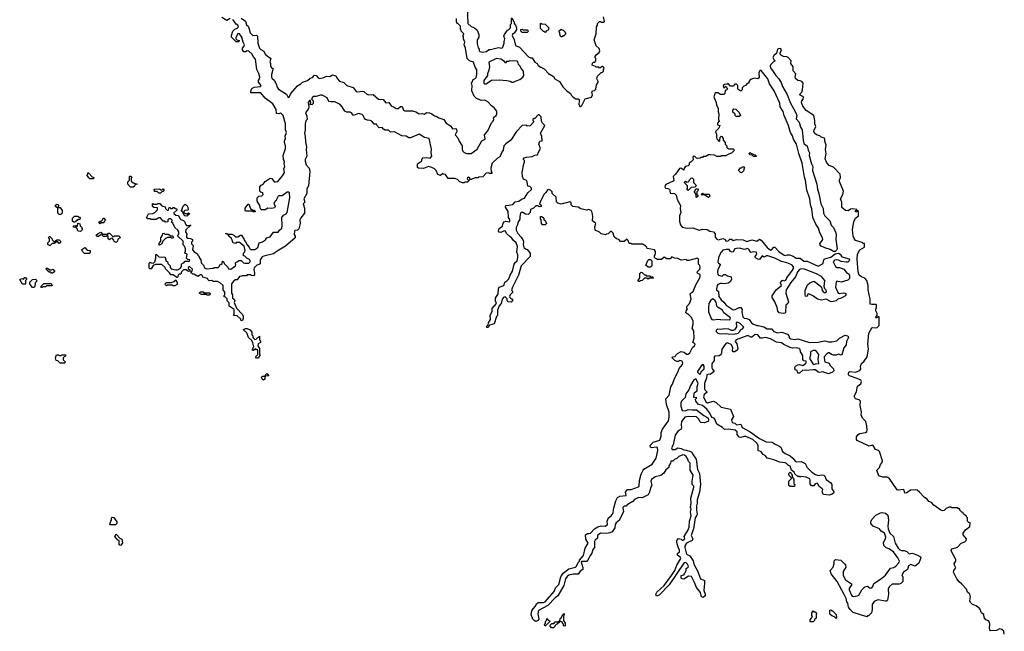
# Model space of a CAD drawing. Extents: x 2737311 to 2867920, y 875798 to 1012690.
# Tile 16 of 79: x 2854090 to 2865662, y 891459 to 898650. Entities that reach past the tile are written whole.
import ezdxf

# ---------------------------------------------------------------- set-up
doc = ezdxf.new("R2010")
doc.units = 0

msp = doc.modelspace()

# ---------------------------------------------------------------- linework, layer by layer
at = {"layer": '0CON20XD'}
for points in [[(2859348, 898805), (2859356, 898605), (2859395, 898568), (2859434, 898554), (2859468, 898525), (2859487, 898477), (2859488, 898445), (2859468, 898415), (2859467, 898367), (2859478, 898318), (2859490, 898305), (2859490, 898285), (2859500, 898275), (2859525, 898270), (2859575, 898277), (2859605, 898298), (2859625, 898298), (2859717, 898323), (2859755, 898317), (2859767, 898325), (2859786, 898375), (2859783, 898395), (2859792, 898425), (2859782, 898455), (2859788, 898475), (2859823, 898527), (2859835, 898530), (2859860, 898555), (2859860, 898595), (2859870, 898605), (2859870, 898660)], [(2856565, 898664), (2856525, 898640), (2856467, 898677)], [(2856618, 898538), (2856648, 898552), (2856662, 898565), (2856652, 898585), (2856636, 898596), (2856595, 898651)], [(2856695, 898668), (2856743, 898633), (2856755, 898588), (2856774, 898574), (2856782, 898555), (2856798, 898495), (2856830, 898465), (2856875, 898468), (2856886, 898456), (2856887, 898375), (2856908, 898315), (2856925, 898298), (2856959, 898279), (2856977, 898245), (2856998, 898225), (2857042, 898195), (2857030, 898155), (2857037, 898135), (2857036, 898105), (2857055, 898080), (2857070, 898075), (2857051, 898005), (2857048, 897978), (2857054, 897964), (2857079, 897939), (2857106, 897896), (2857116, 897855), (2857132, 897835), (2857224, 897774), (2857245, 897734), (2857262, 897745), (2857274, 897776), (2857299, 897811), (2857356, 897874), (2857395, 897896), (2857415, 897916), (2857474, 897936), (2857505, 897964), (2857531, 897969), (2857555, 897997), (2857575, 897992), (2857597, 897967), (2857615, 897960), (2857665, 897970), (2857697, 897987), (2857735, 897982), (2857765, 898000), (2857794, 897994), (2857808, 897985), (2857820, 897960), (2857849, 897929), (2857900, 897910), (2857935, 897878), (2858011, 897851), (2858046, 897806), (2858065, 897801), (2858115, 897809), (2858135, 897806), (2858170, 897775), (2858195, 897766), (2858245, 897772), (2858308, 897715), (2858325, 897711), (2858345, 897716), (2858361, 897711), (2858395, 897673), (2858427, 897677), (2858442, 897662), (2858455, 897638), (2858493, 897623), (2858515, 897606), (2858540, 897605), (2858565, 897630), (2858585, 897630), (2858602, 897585), (2858615, 897577), (2858705, 897578), (2858745, 897566), (2858785, 897543), (2858825, 897547), (2858845, 897538), (2858875, 897558), (2858906, 897556), (2858934, 897544), (2858965, 897518), (2858985, 897517), (2859015, 897497), (2859077, 897477), (2859101, 897435), (2859152, 897402), (2859175, 897367), (2859215, 897370), (2859223, 897363), (2859226, 897335), (2859210, 897295), (2859240, 897260), (2859255, 897222), (2859292, 897165), (2859292, 897125), (2859299, 897105), (2859315, 897089), (2859345, 897078), (2859395, 897077), (2859465, 897129), (2859523, 897225), (2859559, 897245), (2859554, 897296), (2859594, 897345), (2859634, 897436), (2859655, 897458), (2859663, 897475), (2859658, 897495), (2859663, 897505), (2859691, 897525), (2859698, 897545), (2859698, 897575), (2859667, 897615), (2859636, 897636), (2859593, 897685), (2859555, 897702), (2859515, 897700), (2859457, 897727), (2859432, 897752), (2859403, 897813), (2859410, 897875), (2859403, 897883), (2859400, 897905), (2859410, 897915), (2859420, 897945), (2859445, 897958), (2859455, 897970), (2859462, 898005), (2859462, 898062), (2859443, 898093), (2859425, 898150), (2859375, 898167), (2859348, 898195), (2859330, 898315), (2859314, 898354), (2859322, 898385), (2859308, 898425), (2859307, 898447), (2859300, 898455), (2859310, 898485), (2859280, 898515), (2859280, 898525), (2859270, 898535), (2859270, 898575), (2859245, 898600), (2859234, 898604), (2859223, 898623), (2859222, 898662)], [(2859865, 898670), (2859890, 898645), (2859890, 898635), (2859900, 898625), (2859900, 898605), (2859918, 898585), (2859930, 898555), (2859930, 898535), (2859906, 898494), (2859882, 898475), (2859877, 898463), (2859902, 898415), (2859916, 898346), (2859966, 898326), (2860070, 898215), (2860095, 898200), (2860115, 898200), (2860145, 898152), (2860173, 898133), (2860185, 898112), (2860215, 898093), (2860253, 898073), (2860305, 898018), (2860363, 897983), (2860380, 897955), (2860434, 897924), (2860475, 897862), (2860520, 897815), (2860562, 897782), (2860575, 897758), (2860595, 897738), (2860625, 897718), (2860655, 897718), (2860665, 897710), (2860667, 897687), (2860660, 897655), (2860675, 897630), (2860685, 897630), (2860698, 897642), (2860735, 897718), (2860809, 897741), (2860822, 897765), (2860813, 897797), (2860827, 897813), (2860845, 897818), (2860862, 897835), (2860868, 897885), (2860890, 897915), (2860890, 897925), (2860872, 897955), (2860882, 897985), (2860925, 898030), (2860935, 898030), (2860950, 898045), (2860950, 898065), (2860958, 898075), (2860957, 898087), (2860945, 898100), (2860935, 898100), (2860918, 898082), (2860905, 898080), (2860895, 898090), (2860865, 898090), (2860858, 898098), (2860820, 898115), (2860822, 898138), (2860835, 898150), (2860848, 898152), (2860860, 898165), (2860860, 898195), (2860853, 898203), (2860853, 898217), (2860864, 898236), (2860902, 898265), (2860909, 898285), (2860902, 898312), (2860864, 898344), (2860843, 898415), (2860866, 898485), (2860870, 898565), (2860880, 898585), (2860880, 898605), (2860905, 898630), (2860915, 898630), (2860925, 898620), (2860955, 898620), (2860962, 898628), (2860952, 898685)], [(2860265, 898500), (2860255, 898510), (2860245, 898510), (2860210, 898545), (2860210, 898605), (2860215, 898610), (2860225, 898600), (2860268, 898598), (2860310, 898555), (2860300, 898525), (2860282, 898518), (2860265, 898500)], [(2858785, 897304), (2858685, 897262), (2858665, 897262), (2858632, 897282), (2858583, 897283), (2858495, 897332), (2858448, 897328), (2858425, 897352), (2858385, 897353), (2858365, 897362), (2858352, 897382), (2858315, 897380), (2858295, 897400), (2858285, 897420), (2858255, 897420), (2858230, 897455), (2858210, 897465), (2858177, 897467), (2858156, 897476), (2858138, 897498), (2858128, 897525), (2858115, 897536), (2858074, 897546), (2858015, 897522), (2857990, 897555), (2857973, 897563), (2857935, 897563), (2857912, 897575), (2857882, 897625), (2857855, 897651), (2857795, 897684), (2857745, 897683), (2857729, 897689), (2857714, 897704), (2857703, 897733), (2857645, 897763), (2857627, 897763), (2857573, 897747), (2857540, 897745), (2857520, 897725), (2857522, 897712), (2857540, 897695), (2857540, 897665), (2857525, 897650), (2857500, 897655), (2857510, 897665), (2857508, 897698), (2857495, 897700), (2857480, 897675), (2857490, 897625), (2857486, 897604), (2857450, 897555), (2857466, 897516), (2857468, 897475), (2857455, 897460), (2857446, 897425), (2857447, 897353), (2857438, 897315), (2857446, 897275), (2857448, 897215), (2857462, 897155), (2857458, 897125), (2857463, 897047), (2857447, 897005), (2857446, 896985), (2857457, 896945), (2857494, 896904), (2857502, 896865), (2857484, 896695), (2857465, 896660), (2857466, 896605), (2857429, 896545), (2857442, 896505), (2857422, 896485), (2857437, 896433), (2857437, 896375), (2857395, 896322), (2857383, 896297), (2857386, 896254), (2857370, 896190), (2857355, 896176), (2857325, 896172), (2857320, 896165), (2857317, 896125), (2857328, 896105), (2857328, 896085), (2857214, 895986), (2857115, 895929), (2857075, 895896), (2856960, 895870), (2856940, 895860), (2856917, 895825), (2856915, 895780), (2856905, 895770), (2856878, 895762), (2856847, 895733), (2856840, 895715), (2856850, 895665), (2856845, 895640), (2856814, 895644), (2856805, 895650), (2856765, 895650), (2856755, 895640), (2856705, 895640), (2856696, 895634), (2856675, 895630), (2856645, 895590), (2856625, 895590), (2856605, 895580), (2856580, 895545), (2856580, 895435), (2856590, 895415), (2856590, 895375), (2856610, 895365), (2856618, 895345), (2856610, 895325), (2856638, 895258), (2856710, 895185), (2856718, 895165), (2856718, 895135), (2856710, 895115), (2856695, 895110), (2856688, 895128), (2856648, 895168), (2856602, 895172), (2856610, 895185), (2856612, 895242), (2856552, 895282), (2856552, 895322), (2856530, 895345), (2856528, 895368), (2856508, 895388), (2856492, 895392), (2856490, 895405), (2856500, 895415), (2856500, 895445), (2856480, 895475), (2856480, 895525), (2856448, 895558), (2856415, 895570), (2856365, 895572), (2856352, 895582), (2856315, 895580), (2856300, 895595), (2856298, 895608), (2856242, 895622), (2856238, 895638), (2856225, 895650), (2856215, 895650), (2856185, 895632), (2856135, 895660), (2856125, 895660), (2856115, 895670), (2856105, 895670), (2856100, 895685), (2856118, 895692), (2856120, 895715), (2856085, 895750), (2856072, 895738), (2856070, 895725), (2856088, 895708), (2856088, 895692), (2856075, 895690), (2856045, 895710), (2856015, 895710), (2855990, 895685), (2855985, 895660), (2855965, 895660), (2855952, 895648), (2855945, 895620), (2855935, 895620), (2855895, 895650), (2855865, 895650), (2855850, 895675), (2855805, 895720), (2855798, 895738), (2855762, 895772), (2855685, 895770), (2855660, 895760), (2855635, 895720), (2855615, 895722), (2855610, 895735), (2855613, 895787), (2855625, 895798), (2855635, 895790), (2855662, 895788), (2855678, 895802), (2855690, 895845), (2855692, 895888), (2855698, 895888), (2855725, 895860), (2855758, 895858), (2855795, 895860), (2855800, 895855), (2855812, 895812), (2855827, 895807), (2855832, 895782), (2855857, 895757), (2855860, 895735), (2855871, 895721), (2855925, 895708), (2855945, 895708), (2855980, 895730), (2855992, 895748), (2855990, 895775), (2856002, 895788), (2856018, 895792), (2856035, 895810), (2856085, 895810), (2856090, 895825), (2856065, 895830), (2856050, 895845), (2856060, 895895), (2856030, 895905), (2856030, 895915), (2856040, 895925), (2856040, 895955), (2856028, 895988), (2856013, 896003), (2856010, 896045), (2855950, 896105), (2855950, 896115), (2855962, 896128), (2855962, 896155), (2855950, 896175), (2855912, 896205), (2855888, 896258), (2855880, 896265), (2855882, 896292), (2855868, 896308), (2855842, 896308), (2855830, 896295), (2855830, 896275), (2855805, 896270), (2855795, 896280), (2855775, 896280), (2855745, 896320), (2855725, 896320), (2855695, 896300), (2855635, 896300), (2855625, 896310), (2855595, 896310), (2855582, 896322), (2855602, 896368), (2855655, 896370), (2855678, 896382), (2855710, 896415), (2855708, 896438), (2855665, 896440), (2855652, 896452), (2855650, 896485), (2855655, 896490), (2855665, 896480), (2855705, 896480), (2855715, 896490), (2855737, 896487), (2855762, 896462), (2855798, 896448), (2855802, 896432), (2855825, 896410), (2855838, 896412), (2855845, 896440), (2855855, 896440), (2855865, 896430), (2855885, 896430), (2855895, 896440), (2855905, 896440), (2855915, 896430), (2855938, 896428), (2855938, 896412), (2855902, 896378), (2855902, 896372), (2855925, 896350), (2855958, 896348), (2855972, 896312), (2855985, 896300), (2856015, 896290), (2856030, 896275), (2856040, 896245), (2856052, 896232), (2856090, 896230), (2856095, 896240), (2856100, 896235), (2856042, 896178), (2856040, 896155), (2856060, 896125), (2856050, 896115), (2856052, 896092), (2856065, 896080), (2856097, 896077), (2856120, 896065), (2856120, 896045), (2856110, 896035), (2856110, 896015), (2856130, 895995), (2856120, 895945), (2856142, 895922), (2856178, 895898), (2856182, 895882), (2856200, 895865), (2856200, 895855), (2856220, 895825), (2856222, 895792), (2856250, 895765), (2856262, 895732), (2856285, 895720), (2856365, 895730), (2856375, 895738), (2856422, 895738), (2856438, 895752), (2856442, 895768), (2856455, 895770), (2856468, 895782), (2856475, 895810), (2856488, 895798), (2856492, 895782), (2856535, 895740), (2856545, 895720), (2856572, 895718), (2856615, 895750), (2856628, 895752), (2856630, 895775), (2856622, 895788), (2856635, 895800), (2856648, 895802), (2856665, 895820), (2856695, 895820), (2856720, 895790), (2856735, 895787), (2856782, 895788), (2856800, 895805), (2856800, 895815), (2856790, 895830), (2856760, 895845), (2856738, 895868), (2856720, 895875), (2856720, 895905), (2856738, 895922), (2856742, 895935), (2856728, 895988), (2856675, 896030), (2856635, 896030), (2856625, 896020), (2856600, 896025), (2856578, 896078), (2856550, 896105), (2856548, 896118), (2856532, 896122), (2856530, 896130), (2856512, 896132), (2856512, 896138), (2856525, 896140), (2856530, 896130), (2856585, 896128), (2856605, 896118), (2856625, 896098), (2856652, 896098), (2856685, 896118), (2856698, 896118), (2856730, 896065), (2856732, 896052), (2856745, 896040), (2856762, 896002), (2856788, 895975), (2856792, 895962), (2856805, 895950), (2856855, 895950), (2856890, 895970), (2856903, 896027), (2856942, 896038), (2856980, 896060), (2856996, 896084), (2857035, 896098), (2857075, 896150), (2857129, 896151), (2857145, 896177), (2857170, 896200), (2857176, 896225), (2857171, 896325), (2857189, 896351), (2857222, 896368), (2857232, 896385), (2857264, 896554), (2857262, 896615), (2857255, 896622), (2857235, 896622), (2857175, 896578), (2857135, 896580), (2857128, 896575), (2857103, 896527), (2857078, 896495), (2857092, 896455), (2857083, 896437), (2857055, 896429), (2857007, 896433), (2856975, 896413), (2856934, 896414), (2856920, 896425), (2856911, 896465), (2856882, 896515), (2856880, 896555), (2856900, 896575), (2856935, 896578), (2856953, 896595), (2856947, 896615), (2856925, 896622), (2856913, 896635), (2856913, 896685), (2856927, 896703), (2856950, 896715), (2856974, 896746), (2857035, 896787), (2857055, 896782), (2857080, 896745), (2857095, 896742), (2857125, 896749), (2857180, 896815), (2857204, 896855), (2857194, 896895), (2857207, 896925), (2857200, 896955), (2857202, 896975), (2857200, 896995), (2857190, 897005), (2857187, 897055), (2857214, 897136), (2857214, 897165), (2857204, 897205), (2857204, 897226), (2857214, 897255), (2857209, 897279), (2857224, 897325), (2857214, 897355), (2857216, 897425), (2857185, 897522), (2857167, 897545), (2857155, 897550), (2857135, 897542), (2857107, 897547), (2857104, 897595), (2857065, 897662), (2856976, 897726), (2856925, 897791), (2856805, 897790), (2856809, 897825), (2856818, 897842), (2856845, 897856), (2856920, 897865), (2856927, 897875), (2856897, 897917), (2856897, 897935), (2856910, 897955), (2856911, 897975), (2856899, 898019), (2856877, 898065), (2856862, 898185), (2856836, 898216), (2856823, 898245), (2856785, 898278), (2856765, 898284), (2856745, 898273), (2856725, 898273), (2856707, 898295), (2856707, 898315), (2856726, 898335), (2856731, 898355), (2856717, 898387), (2856702, 898445), (2856675, 898483), (2856655, 898486), (2856649, 898481), (2856630, 898435), (2856630, 898425), (2856642, 898412), (2856670, 898405), (2856665, 898390), (2856635, 898390), (2856580, 898445), (2856580, 898465), (2856596, 898514), (2856618, 898538)], [(2860055, 898500), (2859995, 898500), (2859980, 898515), (2859980, 898535), (2859995, 898540), (2860005, 898530), (2860055, 898530), (2860070, 898515), (2860055, 898500)], [(2860465, 898450), (2860455, 898450), (2860442, 898462), (2860440, 898495), (2860430, 898505), (2860432, 898518), (2860455, 898540), (2860465, 898530), (2860475, 898530), (2860500, 898505), (2860500, 898495), (2860510, 898485), (2860485, 898460), (2860475, 898460), (2860465, 898450)], [(2864050, 893825), (2864048, 893875), (2864035, 893925), (2863996, 893965), (2863979, 894005), (2863984, 894035), (2863968, 894115), (2863972, 894165), (2863955, 894180), (2863913, 894193), (2863897, 894225), (2863924, 894275), (2863938, 894342), (2863975, 894368), (2863984, 894395), (2863975, 894410), (2863935, 894431), (2863842, 894462), (2863833, 894473), (2863832, 894488), (2863834, 894505), (2863845, 894513), (2863915, 894504), (2863964, 894525), (2863978, 894545), (2863974, 894576), (2863984, 894606), (2864015, 894635), (2864050, 894685), (2864066, 894775), (2864060, 894835), (2864070, 894965), (2864104, 895026), (2864115, 895031), (2864165, 895029), (2864190, 895055), (2864190, 895155), (2864175, 895160), (2864170, 895145), (2864154, 895145), (2864155, 895160), (2864170, 895175), (2864170, 895195), (2864154, 895226), (2864154, 895245), (2864162, 895265), (2864160, 895295), (2864155, 895300), (2864105, 895300), (2864087, 895307), (2864085, 895365), (2864061, 895475), (2864064, 895525), (2864048, 895585), (2864025, 895611), (2863985, 895626), (2863956, 895645), (2863946, 895686), (2863932, 895835), (2863938, 895895), (2863965, 895945), (2864020, 895975), (2864018, 896018), (2864005, 896020), (2863992, 896032), (2863914, 896054), (2863896, 896076), (2863885, 896105), (2863878, 896185), (2863895, 896275), (2863915, 896316), (2863950, 896345), (2863950, 896395), (2863930, 896410), (2863928, 896392), (2863915, 896392), (2863912, 896408), (2863930, 896410), (2863928, 896418), (2863877, 896427), (2863855, 896421), (2863828, 896402), (2863797, 896407), (2863753, 896443), (2863752, 896468), (2863754, 896505), (2863736, 896545), (2863764, 896595), (2863773, 896635), (2863726, 896746), (2863726, 896765), (2863739, 896795), (2863734, 896834), (2863653, 896915), (2863605, 896936), (2863576, 896966), (2863558, 897015), (2863567, 897075), (2863560, 897125), (2863569, 897175), (2863552, 897222), (2863554, 897254), (2863505, 897274), (2863494, 897284), (2863456, 897296), (2863433, 897315), (2863424, 897334), (2863427, 897353), (2863446, 897395), (2863434, 897425), (2863434, 897465), (2863422, 897525), (2863334, 897584), (2863293, 897635), (2863280, 897675), (2863284, 897695), (2863300, 897715), (2863303, 897743), (2863265, 897762), (2863260, 897775), (2863281, 897799), (2863292, 897825), (2863297, 897905), (2863284, 897924), (2863265, 897932), (2863234, 897934), (2863208, 897958), (2863203, 897975), (2863211, 898015), (2863180, 898050), (2863179, 898095), (2863154, 898134), (2863158, 898168), (2863122, 898205), (2863105, 898213), (2863066, 898216), (2863032, 898235), (2863027, 898255), (2863043, 898295), (2863037, 898307), (2863015, 898312), (2862995, 898303), (2862986, 898254), (2862957, 898233), (2862940, 898205), (2862952, 898182), (2862970, 898165), (2862952, 898158), (2862917, 898125), (2862911, 898105), (2862916, 898085), (2862945, 898041), (2862976, 897995), (2863014, 897954), (2863041, 897911), (2863056, 897865), (2863112, 897772), (2863146, 897676), (2863214, 897554), (2863224, 897524), (2863218, 897485), (2863250, 897445), (2863266, 897386), (2863286, 897356), (2863297, 897235), (2863308, 897195), (2863327, 897177), (2863346, 897165), (2863356, 897115), (2863374, 897085), (2863369, 897055), (2863396, 896955), (2863411, 896925), (2863410, 896875), (2863460, 896715), (2863466, 896656), (2863483, 896607), (2863505, 896485), (2863532, 896432), (2863537, 896375), (2863555, 896345), (2863613, 896285), (2863626, 896236), (2863656, 896206), (2863681, 896145), (2863685, 896115), (2863681, 896065), (2863697, 895955), (2863690, 895940), (2863675, 895926), (2863655, 895926), (2863615, 895949), (2863555, 895967), (2863502, 895992), (2863493, 896015), (2863531, 896065), (2863527, 896087), (2863495, 896145), (2863477, 896197), (2863448, 896245), (2863413, 896325), (2863402, 896425), (2863385, 896475), (2863375, 896545), (2863340, 896645), (2863327, 896765), (2863315, 896798), (2863288, 896965), (2863246, 897075), (2863222, 897185), (2863186, 897246), (2863172, 897285), (2863149, 897325), (2863124, 897415), (2863076, 897525), (2863062, 897572), (2863030, 897625), (2863023, 897667), (2862959, 897815), (2862903, 897895), (2862882, 897955), (2862805, 898052), (2862795, 898052), (2862785, 898043), (2862776, 898025), (2862782, 897965), (2862765, 897954), (2862725, 897962), (2862678, 897945), (2862660, 897925), (2862658, 897902), (2862642, 897898), (2862620, 897875), (2862602, 897868), (2862582, 897848), (2862580, 897825), (2862565, 897810), (2862532, 897832), (2862530, 897875), (2862515, 897890), (2862495, 897890), (2862475, 897870), (2862445, 897870), (2862415, 897898), (2862405, 897890), (2862372, 897888), (2862360, 897875), (2862362, 897852), (2862378, 897852), (2862385, 897870), (2862398, 897858), (2862400, 897845), (2862410, 897835), (2862398, 897822), (2862382, 897818), (2862378, 897782), (2862365, 897770), (2862325, 897770), (2862295, 897790), (2862265, 897790), (2862247, 897743), (2862276, 897676), (2862278, 897648), (2862298, 897605), (2862298, 897565), (2862307, 897543), (2862302, 897475), (2862310, 897455), (2862290, 897435), (2862290, 897415), (2862320, 897405), (2862308, 897375), (2862270, 897335), (2862280, 897305), (2862280, 897265), (2862285, 897250), (2862300, 897235), (2862300, 897225), (2862315, 897220), (2862320, 897225), (2862322, 897268), (2862335, 897280), (2862348, 897278), (2862350, 897265), (2862360, 897255), (2862360, 897235), (2862380, 897205), (2862380, 897185), (2862400, 897165), (2862400, 897145), (2862425, 897130), (2862475, 897130), (2862490, 897115), (2862458, 897082), (2862405, 897060), (2862395, 897050), (2862335, 897050), (2862328, 897042), (2862305, 897042), (2862285, 897040), (2862255, 897058), (2862205, 897062), (2862185, 897060), (2862155, 897040), (2862125, 897040), (2862115, 897030), (2862095, 897030), (2862087, 897023), (2862055, 897018), (2862045, 897020), (2862025, 897042), (2862010, 897045), (2862003, 897035), (2862007, 897003), (2861983, 896977), (2861960, 896965), (2861958, 896942), (2861945, 896930), (2861915, 896922), (2861900, 896905), (2861895, 896880), (2861860, 896905), (2861845, 896902), (2861798, 896835), (2861769, 896805), (2861777, 896765), (2861769, 896751), (2861686, 896714), (2861675, 896702), (2861671, 896685), (2861679, 896669), (2861706, 896666), (2861726, 896656), (2861733, 896643), (2861735, 896610), (2861786, 896606), (2861807, 896587), (2861816, 896535), (2861858, 896465), (2861852, 896425), (2861859, 896385), (2861846, 896344), (2861846, 896276), (2861858, 896238), (2861875, 896210), (2861935, 896200), (2862003, 896203), (2862075, 896174), (2862116, 896186), (2862172, 896182), (2862200, 896165), (2862246, 896156), (2862263, 896133), (2862266, 896095), (2862285, 896070), (2862305, 896063), (2862355, 896078), (2862375, 896068), (2862395, 896048), (2862415, 896050), (2862435, 896070), (2862455, 896070), (2862475, 896054), (2862515, 896067), (2862595, 896062), (2862635, 896043), (2862695, 896062), (2862755, 896048), (2862785, 896068), (2862806, 896056), (2862875, 895972), (2862915, 895941), (2862928, 895945), (2862954, 895976), (2862967, 895977), (2863012, 895925), (2863075, 895880), (2863085, 895877), (2863115, 895887), (2863136, 895886), (2863181, 895871), (2863215, 895848), (2863265, 895847), (2863305, 895810), (2863345, 895810), (2863475, 895751), (2863532, 895785), (2863536, 895815), (2863547, 895835), (2863565, 895844), (2863625, 895857), (2863675, 895896), (2863715, 895906), (2863733, 895895), (2863753, 895863), (2863838, 895838), (2863844, 895825), (2863841, 895815), (2863825, 895800), (2863805, 895798), (2863745, 895806), (2863715, 895824), (2863685, 895827), (2863665, 895824), (2863652, 895805), (2863678, 895748), (2863695, 895738), (2863725, 895737), (2863778, 895715), (2863808, 895678), (2863833, 895663), (2863842, 895645), (2863844, 895606), (2863823, 895587), (2863745, 895564), (2863696, 895574), (2863687, 895563), (2863679, 895505), (2863705, 895444), (2863725, 895431), (2863767, 895437), (2863794, 895434), (2863802, 895425), (2863795, 895403), (2863745, 895374), (2863706, 895364), (2863685, 895344), (2863635, 895334), (2863618, 895338), (2863570, 895365), (2863515, 895354), (2863465, 895364), (2863421, 895401), (2863365, 895428), (2863355, 895422), (2863345, 895398), (2863334, 895394), (2863325, 895401), (2863321, 895415), (2863322, 895465), (2863349, 895531), (2863375, 895555), (2863425, 895576), (2863445, 895566), (2863506, 895515), (2863514, 895505), (2863520, 895465), (2863536, 895446), (2863555, 895438), (2863565, 895441), (2863574, 895455), (2863569, 895469), (2863554, 895485), (2863544, 895514), (2863552, 895582), (2863512, 895632), (2863455, 895661), (2863315, 895717), (2863275, 895720), (2863256, 895714), (2863233, 895687), (2863209, 895625), (2863155, 895560), (2863098, 895475), (2863093, 895433), (2863126, 895334), (2863117, 895315), (2863096, 895295), (2863091, 895209), (2863082, 895198), (2863066, 895194), (2863015, 895204), (2862999, 895225), (2862992, 895265), (2862965, 895333), (2862936, 895385), (2862933, 895405), (2862983, 895475), (2863044, 895525), (2863032, 895555), (2863038, 895575), (2863054, 895586), (2863075, 895580), (2863093, 895587), (2863106, 895615), (2863175, 895705)], [(2859575, 897897), (2859585, 897904), (2859635, 897940), (2859725, 897941), (2859815, 897934), (2859855, 897927), (2859876, 897914), (2859895, 897914), (2859925, 897932), (2859967, 897945), (2860004, 897975), (2860014, 897995), (2860012, 898045), (2859983, 898075), (2859971, 898105), (2859952, 898125), (2859946, 898155), (2859935, 898164), (2859852, 898168), (2859835, 898160), (2859812, 898158), (2859805, 898140), (2859788, 898158), (2859745, 898184), (2859695, 898192), (2859605, 898150), (2859610, 898095), (2859604, 898055), (2859588, 898015), (2859587, 897993), (2859546, 897934), (2859547, 897905), (2859555, 897897), (2859575, 897897)], [(2862545, 897510), (2862512, 897512), (2862500, 897525), (2862498, 897538), (2862472, 897562), (2862470, 897585), (2862485, 897600), (2862508, 897598), (2862548, 897558), (2862560, 897525), (2862545, 897510)], [(2861138, 892775), (2861138, 892765), (2861100, 892735), (2861088, 892715), (2861084, 892675), (2861055, 892628), (2861025, 892616), (2860985, 892610), (2860918, 892612), (2860880, 892585), (2860880, 892555), (2860855, 892532), (2860847, 892515), (2860847, 892443), (2860825, 892420), (2860814, 892376), (2860797, 892355), (2860765, 892292), (2860755, 892280), (2860695, 892280), (2860690, 892275), (2860709, 892205), (2860707, 892185), (2860677, 892165), (2860655, 892132), (2860595, 892132), (2860545, 892119), (2860524, 892105), (2860505, 892077), (2860484, 891996), (2860413, 891877), (2860385, 891854), (2860298, 891762), (2860188, 891702), (2860181, 891665), (2860191, 891605), (2860183, 891587), (2860155, 891576), (2860135, 891585), (2860121, 891601), (2860101, 891655), (2860111, 891699), (2860124, 891725), (2860154, 891755), (2860166, 891784), (2860184, 891796), (2860245, 891796), (2860265, 891805), (2860372, 891928), (2860388, 891972), (2860425, 892010), (2860449, 892101), (2860479, 892141), (2860545, 892194), (2860622, 892215), (2860634, 892225), (2860653, 892267), (2860668, 892282), (2860670, 892295), (2860715, 892350), (2860738, 892435), (2860772, 892495), (2860743, 892543), (2860742, 892595), (2860765, 892608), (2860785, 892608), (2860800, 892615), (2860846, 892664), (2860884, 892686), (2860925, 892699), (2860970, 892695), (2860998, 892715), (2860993, 892755), (2861012, 892795), (2861043, 892817), (2861065, 892850), (2861069, 892895), (2861096, 892994), (2861118, 893032), (2861145, 893047), (2861218, 893055), (2861210, 893095), (2861232, 893128), (2861275, 893128), (2861365, 893158), (2861372, 893165), (2861376, 893234), (2861394, 893305), (2861416, 893354), (2861425, 893367), (2861525, 893426), (2861569, 893495), (2861589, 893585), (2861585, 893620), (2861575, 893626), (2861515, 893618), (2861503, 893625), (2861500, 893645), (2861535, 893684), (2861613, 893707), (2861629, 893755), (2861628, 893795), (2861644, 893836), (2861714, 893935), (2861724, 893975), (2861724, 894035), (2861693, 894125), (2861683, 894193), (2861724, 894235), (2861744, 894335), (2861762, 894365), (2861787, 894433), (2861831, 894515), (2861842, 894548), (2861881, 894595), (2861886, 894616), (2861880, 894630), (2861865, 894641), (2861845, 894643), (2861835, 894633), (2861815, 894632), (2861790, 894645), (2861760, 894675), (2861762, 894688), (2861795, 894690), (2861800, 894705), (2861820, 894725), (2861865, 894750), (2861901, 894741), (2861928, 894718), (2861945, 894718), (2861966, 894735), (2861996, 894794), (2862022, 894815), (2862030, 894835), (2862018, 894848), (2862000, 894855), (2862018, 894905), (2862013, 894993), (2861993, 895025), (2862004, 895065), (2862004, 895105), (2861985, 895147), (2861955, 895180), (2861920, 895205), (2861923, 895227), (2861940, 895245), (2861930, 895255), (2861933, 895277), (2861962, 895315), (2861983, 895365), (2861972, 895425), (2861981, 895439), (2862006, 895455), (2862036, 895534), (2862083, 895615), (2862089, 895635), (2862086, 895655), (2862060, 895665), (2862053, 895675), (2862055, 895688), (2862082, 895715), (2862086, 895736), (2862085, 895760), (2862070, 895775), (2862070, 895835), (2862055, 895846), (2862013, 895833), (2861955, 895820), (2861935, 895820), (2861925, 895830), (2861865, 895822), (2861825, 895843), (2861787, 895847), (2861755, 895860), (2861735, 895840), (2861695, 895840), (2861665, 895858), (2861635, 895830), (2861585, 895830), (2861575, 895840), (2861562, 895842), (2861550, 895855), (2861550, 895875), (2861560, 895885), (2861562, 895905), (2861562, 895925), (2861552, 895945), (2861465, 895960), (2861460, 895975), (2861443, 895993), (2861415, 896010), (2861285, 896010), (2861275, 896020), (2861255, 896020), (2861240, 896055), (2861225, 896070), (2861195, 896042), (2861153, 896043), (2861130, 896065), (2861104, 896074), (2861076, 896096), (2861065, 896140), (2861045, 896160), (2861032, 896158), (2861007, 896133), (2860985, 896130), (2860975, 896122), (2860925, 896132), (2860905, 896150), (2860852, 896175), (2860850, 896215), (2860860, 896255), (2860822, 896285), (2860826, 896336), (2860817, 896385), (2860805, 896408), (2860775, 896420), (2860755, 896412), (2860735, 896413), (2860686, 896426), (2860654, 896446), (2860593, 896453), (2860570, 896475), (2860570, 896495), (2860555, 896510), (2860455, 896482), (2860413, 896493), (2860398, 896508), (2860395, 896562), (2860350, 896605), (2860348, 896625), (2860330, 896645), (2860305, 896652), (2860292, 896648), (2860273, 896617), (2860250, 896595), (2860207, 896505), (2860200, 896485), (2860218, 896468), (2860220, 896455), (2860195, 896450), (2860185, 896460), (2860155, 896460), (2860127, 896433), (2860095, 896420), (2860090, 896385), (2860065, 896360), (2860035, 896363), (2860005, 896384), (2859985, 896384), (2859976, 896375), (2859968, 896335), (2859970, 896305), (2859946, 896265), (2859942, 896238), (2859926, 896205), (2859926, 896175), (2859946, 896135), (2859983, 896093), (2860007, 896055), (2860012, 896035), (2860008, 896005), (2860015, 895972), (2860042, 895952), (2860055, 895950), (2860088, 895905), (2860090, 895865), (2859984, 895755), (2859954, 895646), (2859887, 895515), (2859872, 895475), (2859887, 895445), (2859853, 895415), (2859847, 895395), (2859852, 895382), (2859865, 895370), (2859875, 895370), (2859888, 895352), (2859865, 895330), (2859833, 895333), (2859820, 895345), (2859818, 895368), (2859795, 895390), (2859782, 895388), (2859760, 895365), (2859747, 895315), (2859727, 895285), (2859707, 895235), (2859707, 895173), (2859695, 895160), (2859665, 895073), (2859612, 895058), (2859595, 895030), (2859582, 895032), (2859580, 895045), (2859598, 895062), (2859602, 895085), (2859623, 895125), (2859620, 895175), (2859642, 895218), (2859642, 895255), (2859694, 895315), (2859683, 895345), (2859683, 895375), (2859712, 895425), (2859716, 895484), (2859726, 895504), (2859782, 895525), (2859792, 895565), (2859815, 895578), (2859838, 895605), (2859854, 895646), (2859884, 895695), (2859903, 895775), (2859914, 895796), (2859936, 895815), (2859944, 895854), (2859946, 895885), (2859934, 895915), (2859940, 895985), (2859925, 896025), (2859894, 896054), (2859875, 896083), (2859849, 896099), (2859812, 896135), (2859800, 896165), (2859785, 896167), (2859745, 896147), (2859725, 896152), (2859718, 896165), (2859726, 896194), (2859765, 896223), (2859774, 896256), (2859786, 896274), (2859805, 896283), (2859845, 896274), (2859851, 896285), (2859852, 896302), (2859834, 896325), (2859830, 896395), (2859798, 896445), (2859804, 896466), (2859840, 896470), (2859885, 896476), (2859915, 896507), (2859955, 896516), (2859996, 896544), (2860025, 896550), (2860062, 896615), (2860105, 896652), (2860105, 896670), (2860095, 896682), (2860085, 896690), (2860062, 896692), (2860056, 896745), (2860045, 896759), (2860013, 896775), (2860000, 896805), (2859996, 896855), (2860014, 896956), (2860023, 896975), (2860022, 896995), (2860012, 897005), (2860012, 897015), (2860020, 897025), (2860045, 897033), (2860115, 897043), (2860145, 897057), (2860175, 897060), (2860186, 897094), (2860211, 897135), (2860193, 897185), (2860198, 897212), (2860205, 897220), (2860230, 897225), (2860228, 897275), (2860212, 897315), (2860262, 897405), (2860234, 897434), (2860222, 897455), (2860218, 897508), (2860195, 897530), (2860185, 897530), (2860145, 897490), (2860135, 897490), (2860122, 897478), (2860120, 897465), (2860130, 897455), (2860130, 897445), (2860088, 897402), (2860055, 897400), (2860045, 897410), (2859995, 897406), (2859928, 897335), (2859864, 897235), (2859805, 897191), (2859779, 897165), (2859774, 897116), (2859755, 897092), (2859732, 897038), (2859705, 897021), (2859644, 896965), (2859628, 896905), (2859630, 896865), (2859640, 896855), (2859638, 896842), (2859613, 896843), (2859605, 896850), (2859573, 896847), (2859535, 896802), (2859485, 896800), (2859475, 896790), (2859445, 896790), (2859395, 896770), (2859382, 896772), (2859380, 896785), (2859365, 896798), (2859350, 896785), (2859352, 896772), (2859370, 896765), (2859370, 896755), (2859355, 896740), (2859325, 896740), (2859315, 896730), (2859295, 896730), (2859265, 896743), (2859235, 896770), (2859205, 896781), (2859125, 896783), (2859095, 896830), (2859072, 896832), (2859065, 896840), (2859035, 896820), (2859005, 896830), (2858983, 896875), (2858965, 896896), (2858935, 896913), (2858895, 896924), (2858835, 896902), (2858776, 896906), (2858765, 896912), (2858764, 896955), (2858812, 896985), (2858820, 897015), (2858830, 897025), (2858875, 897030), (2858915, 897020), (2858933, 897045), (2858928, 897085), (2858932, 897128), (2858903, 897253), (2858846, 897266), (2858785, 897304)], [(2862745, 897040), (2862715, 897040), (2862698, 897058), (2862675, 897060), (2862660, 897075), (2862675, 897090), (2862685, 897080), (2862738, 897058), (2862750, 897045), (2862745, 897040)], [(2862575, 896850), (2862562, 896852), (2862540, 896875), (2862562, 896908), (2862575, 896910), (2862585, 896920), (2862605, 896920), (2862610, 896905), (2862600, 896895), (2862600, 896875), (2862575, 896850)], [(2854955, 896780), (2854915, 896780), (2854902, 896792), (2854880, 896825), (2854890, 896835), (2854892, 896848), (2854898, 896848), (2854942, 896802), (2854958, 896798), (2854960, 896785), (2854955, 896780)], [(2855425, 896680), (2855392, 896682), (2855360, 896715), (2855360, 896745), (2855380, 896765), (2855380, 896805), (2855385, 896810), (2855395, 896810), (2855410, 896795), (2855400, 896785), (2855402, 896752), (2855422, 896732), (2855470, 896715), (2855442, 896708), (2855438, 896692), (2855425, 896680)], [(2861945, 896640), (2861930, 896655), (2861940, 896665), (2861940, 896695), (2861900, 896735), (2861915, 896750), (2861925, 896740), (2861948, 896742), (2861960, 896755), (2861962, 896768), (2861982, 896788), (2861995, 896790), (2862010, 896775), (2862010, 896735), (2862038, 896708), (2862040, 896695), (2862025, 896680), (2861982, 896678), (2861945, 896640)], [(2855745, 896610), (2855725, 896610), (2855705, 896630), (2855675, 896630), (2855672, 896658), (2855735, 896660), (2855745, 896650), (2855765, 896650), (2855775, 896660), (2855788, 896642), (2855775, 896630), (2855762, 896628), (2855745, 896610)], [(2862045, 896560), (2862040, 896565), (2862040, 896595), (2862020, 896625), (2862035, 896660), (2862055, 896660), (2862070, 896645), (2862050, 896625), (2862050, 896595), (2862060, 896585), (2862060, 896575), (2862045, 896560)], [(2862185, 896560), (2862135, 896590), (2862105, 896590), (2862100, 896595), (2862115, 896610), (2862125, 896600), (2862195, 896600), (2862200, 896575), (2862185, 896560)], [(2854575, 896360), (2854555, 896360), (2854540, 896375), (2854540, 896440), (2854525, 896440), (2854510, 896455), (2854512, 896468), (2854525, 896480), (2854538, 896478), (2854550, 896465), (2854540, 896440), (2854565, 896440), (2854590, 896405), (2854590, 896375), (2854575, 896360)], [(2856055, 896340), (2856032, 896342), (2856020, 896355), (2856008, 896388), (2855990, 896405), (2856012, 896458), (2856035, 896480), (2856045, 896470), (2856055, 896470), (2856067, 896447), (2856070, 896415), (2856065, 896410), (2856032, 896408), (2856020, 896395), (2856020, 896385), (2856035, 896370), (2856065, 896370), (2856075, 896380), (2856090, 896365), (2856072, 896358), (2856055, 896340)], [(2856855, 896390), (2856835, 896390), (2856825, 896400), (2856745, 896400), (2856740, 896405), (2856742, 896435), (2856775, 896480), (2856785, 896480), (2856802, 896432), (2856825, 896410), (2856845, 896410), (2856860, 896395), (2856855, 896390)], [(2854745, 896270), (2854725, 896270), (2854712, 896282), (2854712, 896318), (2854735, 896340), (2854775, 896340), (2854785, 896330), (2854795, 896330), (2854800, 896325), (2854798, 896302), (2854775, 896300), (2854765, 896290), (2854752, 896288), (2854745, 896270)], [(2855035, 896250), (2855022, 896268), (2855035, 896280), (2855048, 896282), (2855068, 896302), (2855072, 896318), (2855078, 896318), (2855098, 896292), (2855082, 896278), (2855078, 896262), (2855045, 896260), (2855035, 896250)], [(2860265, 896240), (2860235, 896240), (2860222, 896252), (2860220, 896295), (2860210, 896305), (2860212, 896338), (2860228, 896338), (2860250, 896315), (2860252, 896302), (2860268, 896288), (2860280, 896255), (2860265, 896240)], [(2854805, 896160), (2854782, 896162), (2854770, 896175), (2854768, 896188), (2854748, 896208), (2854722, 896212), (2854722, 896228), (2854745, 896230), (2854755, 896220), (2854765, 896220), (2854770, 896225), (2854772, 896258), (2854798, 896248), (2854800, 896225), (2854820, 896205), (2854820, 896195), (2854830, 896185), (2854805, 896160)], [(2854445, 895990), (2854420, 896005), (2854420, 896025), (2854440, 896045), (2854440, 896075), (2854430, 896085), (2854435, 896100), (2854445, 896100), (2854470, 896075), (2854472, 896062), (2854495, 896040), (2854525, 896060), (2854555, 896060), (2854570, 896045), (2854568, 896032), (2854555, 896020), (2854538, 896038), (2854525, 896040), (2854495, 896020), (2854472, 896018), (2854445, 895990)], [(2855225, 896032), (2855202, 896042), (2855198, 896058), (2855175, 896080), (2855162, 896078), (2855145, 896060), (2855130, 896075), (2855130, 896105), (2855125, 896110), (2855115, 896110), (2855105, 896100), (2855075, 896100), (2855058, 896118), (2855045, 896120), (2855015, 896100), (2854995, 896100), (2854990, 896115), (2855012, 896138), (2855045, 896150), (2855065, 896130), (2855125, 896130), (2855135, 896140), (2855145, 896140), (2855185, 896100), (2855195, 896100), (2855205, 896110), (2855255, 896110), (2855268, 896098), (2855270, 896085), (2855242, 896068), (2855240, 896045), (2855225, 896032)], [(2855735, 896000), (2855720, 896005), (2855730, 896015), (2855732, 896028), (2855750, 896045), (2855750, 896085), (2855770, 896115), (2855772, 896138), (2855785, 896140), (2855795, 896130), (2855835, 896130), (2855865, 896110), (2855885, 896110), (2855898, 896098), (2855885, 896080), (2855875, 896080), (2855865, 896090), (2855825, 896090), (2855815, 896080), (2855802, 896078), (2855772, 896048), (2855760, 896015), (2855735, 896000)], [(2854905, 895900), (2854852, 895902), (2854830, 895925), (2854822, 895948), (2854855, 895970), (2854885, 895940), (2854918, 895938), (2854920, 895915), (2854905, 895900)], [(2863175, 895705), (2863185, 895725), (2863185, 895745), (2863167, 895767), (2863105, 895792), (2863045, 895806), (2862965, 895845), (2862885, 895875), (2862867, 895873), (2862835, 895859), (2862815, 895872), (2862785, 895830), (2862765, 895834), (2862740, 895850), (2862734, 895864), (2862753, 895895), (2862750, 895915), (2862715, 895920), (2862684, 895914), (2862665, 895946), (2862648, 895958), (2862605, 895950), (2862555, 895962), (2862515, 895961), (2862495, 895954), (2862475, 895920), (2862465, 895916), (2862446, 895926), (2862428, 895948), (2862395, 895950), (2862355, 895940), (2862335, 895917), (2862307, 895865), (2862296, 895805), (2862305, 895786), (2862322, 895775), (2862323, 895765), (2862295, 895713), (2862291, 895685), (2862296, 895656), (2862305, 895646), (2862345, 895636), (2862365, 895653), (2862385, 895656), (2862408, 895638), (2862442, 895632), (2862453, 895625), (2862456, 895595), (2862441, 895569), (2862415, 895554), (2862375, 895546), (2862342, 895548), (2862325, 895549), (2862295, 895537), (2862287, 895525), (2862279, 895485), (2862281, 895475), (2862303, 895453), (2862308, 895395), (2862335, 895356), (2862367, 895327), (2862393, 895293), (2862475, 895240), (2862498, 895242), (2862545, 895267), (2862566, 895266), (2862582, 895242), (2862578, 895215), (2862588, 895155), (2862605, 895141), (2862638, 895138), (2862664, 895124), (2862692, 895085), (2862705, 895076), (2862755, 895056), (2862775, 895056), (2862835, 895038), (2862875, 895016), (2862925, 895016), (2862955, 894986), (2862995, 894968), (2863046, 894976), (2863114, 894954), (2863131, 894935), (2863136, 894906), (2863155, 894897), (2863205, 894889), (2863235, 894899), (2863373, 894853), (2863475, 894858), (2863555, 894876), (2863595, 894863), (2863635, 894864), (2863695, 894876), (2863725, 894906), (2863791, 894939), (2863825, 894932), (2863833, 894915), (2863806, 894865), (2863802, 894828), (2863775, 894793), (2863752, 894708), (2863745, 894704), (2863715, 894716), (2863685, 894705), (2863655, 894705), (2863632, 894712), (2863605, 894733), (2863595, 894732), (2863578, 894722), (2863547, 894685), (2863548, 894645), (2863555, 894626), (2863603, 894613), (2863616, 894585), (2863656, 894545), (2863658, 894522), (2863645, 894505), (2863595, 894487), (2863525, 894511), (2863495, 894502), (2863476, 894504), (2863445, 894532), (2863416, 894534), (2863335, 894527), (2863295, 894531), (2863256, 894494), (2863236, 894496), (2863227, 894525), (2863203, 894535), (2863201, 894559), (2863208, 894575), (2863235, 894594), (2863255, 894596), (2863295, 894586), (2863324, 894606), (2863333, 894617), (2863332, 894635), (2863305, 894640), (2863296, 894656), (2863295, 894700), (2863266, 894745), (2863264, 894774), (2863250, 894785), (2863225, 894792), (2863175, 894789), (2863145, 894794), (2863070, 894830), (2863045, 894849), (2862985, 894860), (2862915, 894897), (2862855, 894914), (2862815, 894904), (2862796, 894906), (2862765, 894944), (2862735, 894947), (2862695, 894919), (2862685, 894917), (2862655, 894934), (2862635, 894935), (2862509, 894885), (2862501, 894865), (2862518, 894838), (2862531, 894785), (2862524, 894766), (2862495, 894746), (2862475, 894746), (2862466, 894755), (2862470, 894795), (2862453, 894833), (2862418, 894845), (2862412, 894852), (2862389, 894841), (2862342, 894778), (2862338, 894732), (2862329, 894711), (2862312, 894698), (2862266, 894694), (2862252, 894685), (2862253, 894645), (2862226, 894605), (2862223, 894585), (2862225, 894558), (2862233, 894543), (2862254, 894515), (2862205, 894479), (2862185, 894482), (2862166, 894475), (2862164, 894435), (2862139, 894375), (2862140, 894310), (2862146, 894295), (2862168, 894275), (2862167, 894267), (2862134, 894245), (2862127, 894215), (2862155, 894156), (2862175, 894146), (2862246, 894166), (2862275, 894148), (2862333, 894093), (2862445, 894071), (2862481, 893985), (2862456, 893944), (2862462, 893915), (2862495, 893907), (2862515, 893888), (2862565, 893896), (2862581, 893855), (2862675, 893805), (2862785, 893728), (2862865, 893688), (2862935, 893684), (2862969, 893659), (2863011, 893641), (2863034, 893625), (2863055, 893572), (2863085, 893548), (2863145, 893523), (2863176, 893496), (2863207, 893457), (2863225, 893452), (2863275, 893456), (2863323, 893433), (2863346, 893385), (2863400, 893330), (2863445, 893301), (2863475, 893290), (2863515, 893300), (2863540, 893295), (2863553, 893283), (2863570, 893245), (2863623, 893203), (2863636, 893185), (2863637, 893135), (2863659, 893099), (2863656, 893085), (2863640, 893070), (2863605, 893058), (2863539, 893069), (2863523, 893095), (2863528, 893125), (2863522, 893135), (2863484, 893164), (2863465, 893202), (2863440, 893195), (2863425, 893170), (2863395, 893170), (2863382, 893195), (2863382, 893235), (2863375, 893252), (2863333, 893273), (2863275, 893278), (2863265, 893272), (2863255, 893280), (2863235, 893280), (2863202, 893312), (2863198, 893328), (2863162, 893352), (2863145, 893400), (2863121, 893411), (2863101, 893431), (2863085, 893439), (2863025, 893448), (2862955, 893474), (2862875, 893493), (2862854, 893524), (2862828, 893538), (2862805, 893568), (2862770, 893585), (2862768, 893645), (2862755, 893673), (2862705, 893714), (2862625, 893749), (2862605, 893750), (2862565, 893737), (2862545, 893742), (2862522, 893775), (2862523, 893805), (2862498, 893825), (2862423, 893837), (2862373, 893833), (2862350, 893855), (2862282, 893895), (2862260, 893955), (2862254, 893964), (2862224, 893974), (2862202, 894025), (2862165, 894072), (2862115, 894113), (2862067, 894127), (2862036, 894165), (2862032, 894188), (2862048, 894205), (2862015, 894210), (2862014, 894225), (2862022, 894265), (2862054, 894286), (2862054, 894335), (2862066, 894375), (2862035, 894426), (2862015, 894417), (2861975, 894350), (2861953, 894297), (2861919, 894251), (2861911, 894209), (2861867, 894165), (2861861, 894145), (2861859, 894105), (2861878, 894055), (2861915, 894052), (2861945, 894066), (2861995, 894062), (2862045, 894065), (2862132, 893995), (2862167, 893977), (2862180, 893965), (2862187, 893945), (2862180, 893925), (2862135, 893910), (2862094, 893914), (2862082, 893925), (2862072, 893955), (2862045, 893980), (2861946, 893986), (2861908, 893975), (2861869, 893925), (2861864, 893885), (2861870, 893855), (2861864, 893836), (2861830, 893815), (2861794, 893765), (2861769, 893651), (2861751, 893615), (2861758, 893598), (2861795, 893598), (2861825, 893618), (2861865, 893609), (2861895, 893592), (2861925, 893590), (2861974, 893574), (2861990, 893565), (2861998, 893545), (2862042, 893482), (2862055, 893360), (2862080, 893315), (2862090, 893185), (2862079, 893095), (2862052, 893005), (2862054, 892965), (2862044, 892935), (2862043, 892885), (2862054, 892836), (2862044, 892816), (2862028, 892795), (2862008, 892665), (2861982, 892585), (2862000, 892545), (2861998, 892535), (2861994, 892526), (2861926, 892494), (2861909, 892465), (2861906, 892445), (2861926, 892366), (2861965, 892345), (2862007, 892287), (2862015, 892249), (2862062, 892162), (2862086, 892085), (2862095, 892073), (2862125, 892066), (2862137, 892055), (2862140, 892025), (2862132, 891938), (2862146, 891895), (2862146, 891875), (2862125, 891856), (2862105, 891866), (2862090, 891915), (2862045, 891975), (2862023, 892033), (2861985, 892104), (2861952, 892108), (2861895, 892072), (2861876, 892076), (2861866, 892085), (2861866, 892114), (2861895, 892124), (2861904, 892135), (2861924, 892175), (2861924, 892196), (2861945, 892212), (2861951, 892225), (2861940, 892250), (2861923, 892265), (2861911, 892269), (2861895, 892261), (2861725, 892006), (2861605, 891886), (2861575, 891873), (2861566, 891895), (2861579, 891921), (2861665, 891996), (2861752, 892115), (2861790, 892175), (2861814, 892236), (2861862, 892315), (2861852, 892332), (2861820, 892355), (2861820, 892375), (2861843, 892395), (2861846, 892414), (2861828, 892448), (2861814, 892504), (2861814, 892525), (2861835, 892550), (2861864, 892544), (2861875, 892530), (2861885, 892530), (2861906, 892545), (2861898, 892575), (2861942, 892645), (2861958, 892685), (2861964, 892755), (2861981, 892815), (2861976, 892864), (2861984, 892894), (2861974, 892915), (2861984, 892965), (2861978, 893025), (2862013, 893155), (2862012, 893165), (2861993, 893185), (2861993, 893225), (2862006, 893295), (2861970, 893355), (2861970, 893435), (2861950, 893455), (2861943, 893485), (2861924, 893515), (2861905, 893530), (2861886, 893534), (2861836, 893514), (2861815, 893492), (2861785, 893480), (2861765, 893460), (2861745, 893460), (2861740, 893435), (2861720, 893405), (2861720, 893385), (2861685, 893357), (2861660, 893320), (2861625, 893293), (2861558, 893275), (2861515, 893243), (2861508, 893225), (2861521, 893175), (2861506, 893145), (2861494, 893096), (2861475, 893064), (2861405, 893029), (2861365, 893031), (2861315, 893010), (2861296, 892984), (2861230, 892945), (2861218, 892932), (2861195, 892930), (2861180, 892915), (2861187, 892865), (2861138, 892775)], [(2861505, 895740), (2861475, 895740), (2861450, 895765), (2861472, 895818), (2861485, 895830), (2861505, 895830), (2861520, 895815), (2861520, 895755), (2861505, 895740)], [(2854475, 895670), (2854465, 895670), (2854455, 895680), (2854435, 895680), (2854410, 895705), (2854402, 895728), (2854415, 895730), (2854445, 895710), (2854465, 895710), (2854478, 895718), (2854500, 895695), (2854500, 895685), (2854475, 895670)], [(2854155, 895540), (2854122, 895542), (2854090, 895595), (2854115, 895608), (2854135, 895600), (2854152, 895618), (2854158, 895618), (2854170, 895605), (2854170, 895595), (2854160, 895585), (2854160, 895545), (2854155, 895540)], [(2854255, 895500), (2854242, 895502), (2854225, 895520), (2854210, 895545), (2854210, 895565), (2854240, 895595), (2854275, 895600), (2854288, 895588), (2854290, 895575), (2854270, 895555), (2854267, 895513), (2854255, 895500)], [(2861375, 895570), (2861362, 895572), (2861360, 895585), (2861380, 895615), (2861380, 895665), (2861395, 895680), (2861408, 895678), (2861432, 895652), (2861445, 895650), (2861455, 895640), (2861495, 895640), (2861505, 895630), (2861528, 895628), (2861540, 895615), (2861535, 895610), (2861485, 895610), (2861475, 895600), (2861465, 895610), (2861435, 895610), (2861408, 895582), (2861385, 895580), (2861375, 895570)], [(2854355, 895500), (2854345, 895500), (2854340, 895515), (2854375, 895550), (2854455, 895550), (2854467, 895537), (2854470, 895525), (2854465, 895520), (2854405, 895520), (2854395, 895510), (2854365, 895510), (2854355, 895500)], [(2855895, 895520), (2855885, 895530), (2855825, 895530), (2855815, 895520), (2855802, 895532), (2855800, 895545), (2855815, 895560), (2855875, 895560), (2855900, 895570), (2855925, 895590), (2855940, 895555), (2855940, 895535), (2855915, 895522), (2855895, 895520)], [(2856315, 895410), (2856295, 895410), (2856285, 895420), (2856225, 895420), (2856200, 895435), (2856215, 895450), (2856245, 895450), (2856255, 895440), (2856325, 895440), (2856330, 895425), (2856315, 895410)], [(2862435, 895122), (2862442, 895128), (2862443, 895145), (2862365, 895203), (2862349, 895235), (2862298, 895268), (2862285, 895283), (2862275, 895328), (2862265, 895344), (2862235, 895367), (2862215, 895351), (2862191, 895315), (2862184, 895265), (2862186, 895215), (2862216, 895135), (2862225, 895126), (2862245, 895123), (2862295, 895130), (2862326, 895124), (2862435, 895122)], [(2856895, 894670), (2856875, 894670), (2856860, 894685), (2856890, 894715), (2856888, 894768), (2856875, 894770), (2856865, 894780), (2856835, 894760), (2856820, 894765), (2856830, 894775), (2856833, 894797), (2856840, 894805), (2856832, 894852), (2856818, 894878), (2856780, 894915), (2856758, 894968), (2856722, 895002), (2856722, 895008), (2856745, 895018), (2856765, 895018), (2856800, 895005), (2856820, 894975), (2856820, 894945), (2856830, 894935), (2856830, 894915), (2856855, 894890), (2856868, 894892), (2856908, 894928), (2856910, 894885), (2856920, 894875), (2856920, 894855), (2856892, 894838), (2856890, 894815), (2856910, 894785), (2856910, 894715), (2856920, 894705), (2856902, 894688), (2856895, 894670)], [(2862485, 894954), (2862535, 894966), (2862554, 894985), (2862562, 895005), (2862587, 895015), (2862600, 895035), (2862559, 895079), (2862525, 895094), (2862511, 895089), (2862513, 895037), (2862491, 895005), (2862476, 894994), (2862455, 894996), (2862425, 895013), (2862375, 895016), (2862325, 895008), (2862295, 895011), (2862281, 895005), (2862276, 894995), (2862276, 894985), (2862295, 894966), (2862325, 894958), (2862385, 894962), (2862415, 894956), (2862485, 894954)], [(2854615, 894610), (2854565, 894610), (2854538, 894638), (2854520, 894645), (2854510, 894675), (2854522, 894708), (2854545, 894710), (2854555, 894700), (2854575, 894700), (2854585, 894710), (2854628, 894708), (2854630, 894695), (2854612, 894688), (2854600, 894675), (2854602, 894652), (2854628, 894625), (2854615, 894610)], [(2863425, 894596), (2863445, 894603), (2863482, 894608), (2863476, 894655), (2863483, 894715), (2863449, 894759), (2863415, 894761), (2863384, 894745), (2863384, 894705), (2863374, 894665), (2863415, 894601), (2863425, 894596)], [(2862085, 894477), (2862108, 894522), (2862133, 894547), (2862134, 894575), (2862125, 894598), (2862105, 894586), (2862057, 894515), (2862058, 894505), (2862085, 894477)], [(2856955, 894412), (2856940, 894425), (2856932, 894448), (2856945, 894460), (2856980, 894460), (2856980, 894475), (2856995, 894490), (2857018, 894462), (2856980, 894460), (2856970, 894445), (2856970, 894425), (2856955, 894412)], [(2865662, 891425), (2865655, 891460), (2865635, 891482), (2865605, 891487), (2865571, 891469), (2865502, 891465), (2865493, 891475), (2865490, 891495), (2865492, 891545), (2865488, 891565), (2865475, 891582), (2865444, 891594), (2865425, 891620), (2865423, 891655), (2865396, 891676), (2865373, 891723), (2865330, 891760), (2865290, 891775), (2865267, 891797), (2865257, 891817), (2865266, 891865), (2865259, 891895), (2865230, 891920), (2865219, 891955), (2865162, 892015), (2865130, 892040), (2865104, 892075), (2865064, 892154), (2865068, 892175), (2865094, 892205), (2865076, 892235), (2865073, 892255), (2865091, 892285), (2865094, 892305), (2865036, 892405), (2865036, 892415), (2865051, 892429), (2865111, 892449), (2865156, 892495), (2865198, 892512), (2865215, 892525), (2865218, 892548), (2865179, 892595), (2865177, 892615), (2865205, 892653), (2865258, 892692), (2865260, 892735), (2865245, 892740), (2865230, 892755), (2865230, 892795), (2865220, 892805), (2865218, 892818), (2865205, 892820), (2865192, 892832), (2865180, 892845), (2865178, 892858), (2865165, 892860), (2865140, 892885), (2865138, 892898), (2865125, 892900), (2865115, 892910), (2865045, 892910), (2865035, 892920), (2865015, 892920), (2864978, 892902), (2864955, 892881), (2864935, 892877), (2864915, 892884), (2864835, 892943), (2864805, 892972), (2864775, 892984), (2864755, 893014), (2864725, 893034), (2864667, 893097), (2864639, 893119), (2864615, 893123), (2864561, 893119), (2864515, 893087), (2864495, 893084), (2864485, 893120), (2864477, 893127), (2864415, 893118), (2864405, 893124), (2864311, 893261), (2864285, 893272), (2864235, 893270), (2864188, 893288), (2864165, 893355), (2864195, 893385), (2864208, 893422), (2864226, 893445), (2864230, 893465), (2864195, 893575), (2864185, 893584), (2864148, 893598), (2864123, 893645), (2864115, 893649), (2864075, 893636), (2863935, 893704), (2863924, 893715), (2863926, 893745), (2863945, 893775), (2863965, 893785), (2864032, 893798), (2864045, 893808), (2864050, 893825)], [(2863195, 893160), (2863145, 893160), (2863130, 893175), (2863130, 893225), (2863160, 893255), (2863158, 893268), (2863130, 893295), (2863130, 893315), (2863145, 893330), (2863158, 893318), (2863160, 893305), (2863170, 893295), (2863170, 893275), (2863190, 893245), (2863190, 893195), (2863200, 893185), (2863195, 893160)], [(2864045, 891630), (2863885, 891682), (2863852, 891715), (2863832, 891745), (2863822, 891792), (2863810, 891805), (2863802, 891845), (2863781, 891891), (2863697, 892045), (2863626, 892136), (2863614, 892175), (2863650, 892215), (2863662, 892255), (2863664, 892286), (2863678, 892302), (2863740, 892295), (2863784, 892254), (2863796, 892235), (2863800, 892215), (2863767, 892163), (2863768, 892115), (2863796, 892066), (2863866, 892016), (2863865, 892000), (2863840, 891965), (2863840, 891945), (2863866, 891885), (2863875, 891874), (2863895, 891868), (2863932, 891875), (2863951, 891885), (2863986, 891945), (2864025, 891984), (2864055, 891989), (2864085, 891966), (2864105, 891969), (2864119, 891985), (2864129, 892021), (2864208, 892072), (2864265, 892121), (2864325, 892201), (2864365, 892211), (2864388, 892225), (2864424, 892265), (2864429, 892285), (2864412, 892325), (2864362, 892392), (2864305, 892430), (2864275, 892442), (2864245, 892470), (2864242, 892505), (2864268, 892545), (2864271, 892565), (2864255, 892612), (2864217, 892635), (2864195, 892663), (2864120, 892695), (2864092, 892725), (2864092, 892745), (2864106, 892774), (2864154, 892826), (2864206, 892854), (2864225, 892856), (2864265, 892847), (2864293, 892823), (2864302, 892765), (2864294, 892695), (2864296, 892665), (2864317, 892615), (2864360, 892575), (2864379, 892495), (2864415, 892436), (2864435, 892417), (2864455, 892408), (2864485, 892408), (2864515, 892398), (2864545, 892372), (2864574, 892376), (2864605, 892371), (2864644, 892354), (2864676, 892336), (2864680, 892325), (2864658, 892262), (2864615, 892226), (2864565, 892244), (2864535, 892228), (2864523, 892187), (2864478, 892155), (2864458, 892125), (2864468, 892095), (2864470, 892045), (2864445, 892020), (2864425, 892012), (2864345, 892012), (2864308, 891982), (2864298, 891955), (2864302, 891895), (2864290, 891825), (2864277, 891813), (2864265, 891812), (2864175, 891829), (2864131, 891809), (2864110, 891775), (2864110, 891715), (2864100, 891675), (2864065, 891640), (2864055, 891640), (2864045, 891630)], [(2855215, 892710), (2855155, 892710), (2855150, 892715), (2855160, 892755), (2855170, 892765), (2855170, 892795), (2855175, 892800), (2855198, 892798), (2855230, 892745), (2855230, 892725), (2855215, 892710)], [(2855275, 892470), (2855260, 892475), (2855258, 892528), (2855242, 892532), (2855210, 892575), (2855225, 892600), (2855272, 892552), (2855290, 892545), (2855300, 892495), (2855275, 892470)], [(2860365, 891500), (2860342, 891502), (2860322, 891528), (2860345, 891550), (2860368, 891552), (2860385, 891570), (2860415, 891570), (2860425, 891580), (2860440, 891580), (2860442, 891608), (2860458, 891622), (2860472, 891658), (2860488, 891668), (2860487, 891643), (2860480, 891635), (2860480, 891585), (2860500, 891555), (2860500, 891525), (2860495, 891520), (2860482, 891522), (2860480, 891545), (2860470, 891555), (2860468, 891568), (2860440, 891580), (2860438, 891572), (2860408, 891542), (2860395, 891540), (2860382, 891528), (2860380, 891515), (2860365, 891500)], [(2863415, 891570), (2863385, 891570), (2863380, 891575), (2863380, 891595), (2863398, 891612), (2863400, 891625), (2863410, 891635), (2863400, 891645), (2863400, 891675), (2863415, 891700), (2863425, 891690), (2863438, 891688), (2863460, 891665), (2863450, 891655), (2863450, 891615), (2863432, 891598), (2863430, 891585), (2863415, 891570)], [(2863685, 891610), (2863668, 891628), (2863635, 891640), (2863612, 891662), (2863612, 891708), (2863625, 891710), (2863635, 891700), (2863645, 891700), (2863688, 891658), (2863690, 891615), (2863685, 891610)], [(2860265, 891520), (2860260, 891545), (2860270, 891555), (2860270, 891575), (2860280, 891585), (2860285, 891610), (2860302, 891592), (2860318, 891588), (2860320, 891575), (2860265, 891520)]]:
    msp.add_lwpolyline(points, dxfattribs=at)

doc.saveas('drawing.dxf')
